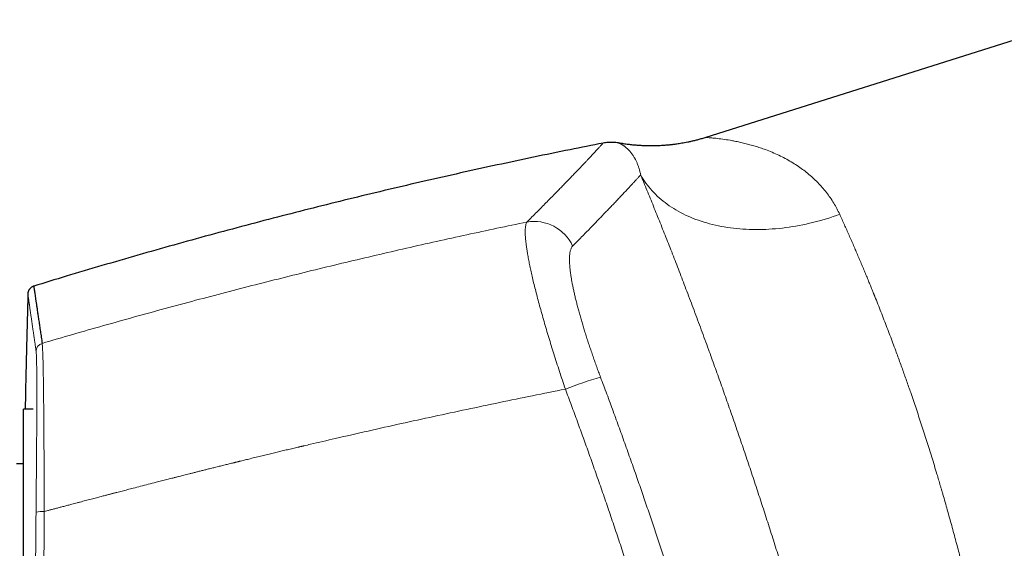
# Model space of a CAD drawing. Header units: millimetres. Extents: x 8 to 1269, y 12 to 684.
# Tile 48 of 50: x 911 to 981, y 637 to 675. Entities that reach past the tile are written whole.
import ezdxf

# ---------------------------------------------------------------- set-up
doc = ezdxf.new("R2010")
doc.units = ezdxf.units.MM

msp = doc.modelspace()

# ---------------------------------------------------------------- linework, layer by layer
at = {"color": 7, "linetype": 'Continuous', "lineweight": 30}
for p, q in [((986.343, 675.279), (959.621, 666.854)), ((911.51, 647.415), (910.827, 647.415)), ((911.51, 647.415), (910.827, 647.415)), ((910.827, 624.984), (910.827, 647.415)), ((910.827, 643.515), (910.327, 643.515))]:
    msp.add_line(p, q, dxfattribs=at)
at = {"color": 252, "linetype": 'Continuous', "lineweight": 0, "flags": 128}
msp.add_lwpolyline([(954.967, 664.175), (955.054, 664.026), (955.145, 663.879), (955.241, 663.735), (955.341, 663.593), (955.445, 663.453), (955.553, 663.316), (955.666, 663.181), (955.783, 663.049), (955.904, 662.919), (956.029, 662.792), (956.158, 662.668), (956.291, 662.546), (956.428, 662.427), (956.569, 662.311), (956.713, 662.197), (956.862, 662.087), (957.014, 661.979), (957.169, 661.875), (957.329, 661.773), (957.492, 661.675), (957.658, 661.579), (957.828, 661.487), (958.001, 661.398), (958.177, 661.312), (958.357, 661.229), (958.539, 661.149), (958.725, 661.073), (958.914, 661), (959.106, 660.931), (959.3, 660.865), (959.498, 660.802), (959.698, 660.742), (959.9, 660.686), (960.106, 660.634), (960.313, 660.585), (960.524, 660.539), (960.736, 660.497), (960.951, 660.459), (961.168, 660.424), (961.386, 660.393), (961.607, 660.365), (961.83, 660.341), (962.055, 660.32), (962.281, 660.303), (962.509, 660.29), (962.739, 660.28), (962.97, 660.273), (963.203, 660.271), (963.436, 660.272), (963.671, 660.277), (963.908, 660.285), (964.145, 660.297), (964.383, 660.312), (964.622, 660.331), (964.862, 660.354), (965.102, 660.38), (965.343, 660.41), (965.585, 660.443), (965.827, 660.48), (966.069, 660.521), (966.311, 660.565), (966.554, 660.612), (966.797, 660.663), (967.039, 660.718), (967.282, 660.775), (967.524, 660.837), (967.766, 660.902), (968.007, 660.97), (968.248, 661.041), (968.488, 661.116), (968.728, 661.194), (968.967, 661.275), (969.205, 661.36)], dxfattribs=at)
at = {"color": 252, "linetype": 'Continuous', "lineweight": 0}
for centre, radius, start, end in [((947.35, 657.822), 3.03, 24.67438, 99.81236), ((912.327, 651.557), 0.599, 106.1697, 178.4601), ((959.433, 623.913), 26.822, 105.87428, 111.54857), ((912.157, 638.597), 1.52, 84.17358, 106.57842)]:
    msp.add_arc(centre, radius, start, end, dxfattribs=at)
at = {"color": 7, "linetype": 'Continuous', "lineweight": 30}
for points, knots in [([(952.282, 666.452), (951.493, 666.296), (949.832, 665.968), (947.303, 665.446), (944.696, 664.892), (942.092, 664.32), (939.508, 663.734), (936.943, 663.135), (934.397, 662.522), (931.856, 661.893), (929.301, 661.243), (926.734, 660.572), (924.153, 659.878), (921.577, 659.168), (919.005, 658.44), (916.438, 657.694), (913.956, 656.957), (912.332, 656.459), (911.56, 656.223)], [0, 0, 0, 0, 0.057454, 0.120922, 0.184386, 0.247847, 0.311306, 0.373631, 0.435957, 0.498284, 0.560614, 0.624219, 0.68783, 0.751447, 0.81507, 0.878703, 0.942344, 1, 1, 1, 1]), ([(953.395, 666.46), (953.393, 666.461), (953.325, 666.475), (953.185, 666.492), (952.991, 666.508), (952.806, 666.51), (952.634, 666.502), (952.458, 666.484), (952.34, 666.463), (952.281, 666.452)], [0, 0, 0, 0, 0.004161, 0.185558, 0.376851, 0.526269, 0.680273, 0.838364, 1, 1, 1, 1]), ([(959.621, 666.854), (959.527, 666.825), (959.343, 666.768), (959.071, 666.693), (958.813, 666.627), (958.567, 666.569), (958.335, 666.519), (958.116, 666.476), (957.912, 666.439), (957.728, 666.409), (957.563, 666.384), (957.417, 666.364), (957.283, 666.347), (957.161, 666.333), (957.049, 666.321), (956.941, 666.31), (956.823, 666.3), (956.687, 666.289), (956.531, 666.278), (956.36, 666.268), (956.174, 666.26), (955.972, 666.254), (955.755, 666.252), (955.522, 666.253), (955.27, 666.259), (954.999, 666.271), (954.707, 666.29), (954.4, 666.317), (954.078, 666.354), (953.74, 666.401), (953.511, 666.44), (953.394, 666.461)], [0, 0, 0, 0, 0.047001, 0.0917124, 0.1341076, 0.1741639, 0.211862, 0.2471859, 0.2801221, 0.3106599, 0.3360306, 0.3594552, 0.3809299, 0.4004514, 0.4180175, 0.4343119, 0.4522479, 0.4745412, 0.4992778, 0.5264562, 0.5560735, 0.5881257, 0.6226069, 0.6595091, 0.6988219, 0.7425778, 0.7889458, 0.8379028, 0.8894207, 0.9434661, 1, 1, 1, 1]), ([(911.142, 655.672), (911.11, 654.455), (911.042, 651.913), (910.98, 649.16), (910.953, 647.624), (910.949, 647.415)], [0, 0, 0, 0, 0.441941, 0.923956, 1, 1, 1, 1]), ([(911.559, 656.227), (911.535, 656.218), (911.49, 656.199), (911.429, 656.164), (911.379, 656.128), (911.339, 656.094), (911.308, 656.064), (911.281, 656.034), (911.253, 656), (911.223, 655.955), (911.195, 655.905), (911.171, 655.851), (911.153, 655.795), (911.14, 655.734), (911.137, 655.692), (911.135, 655.67)], [0, 0, 0, 0, 0.104292, 0.198853, 0.281874, 0.352164, 0.409054, 0.456089, 0.514592, 0.587541, 0.674168, 0.747361, 0.826735, 0.91132, 1, 1, 1, 1]), ([(911.56, 656.225), (911.559, 656.226), (911.559, 656.229), (911.561, 656.212), (911.567, 656.172), (911.577, 656.106), (911.59, 656.014), (911.607, 655.897), (911.628, 655.756), (911.653, 655.59), (911.68, 655.401), (911.711, 655.189), (911.746, 654.953), (911.784, 654.692), (911.827, 654.403), (911.873, 654.088), (911.923, 653.748), (911.977, 653.382), (912.034, 652.992), (912.095, 652.578), (912.139, 652.28), (912.16, 652.132)], [0, 0, 0, 0, 0.011576, 0.065785, 0.119994, 0.175189, 0.230384, 0.285579, 0.340774, 0.395968, 0.450177, 0.504386, 0.558595, 0.612803, 0.668118, 0.723432, 0.778746, 0.83406, 0.889374, 0.944687, 1, 1, 1, 1])]:
    msp.add_open_spline(points, degree=3, knots=knots, dxfattribs=at)
at = {"color": 252, "linetype": 'Continuous', "lineweight": 0}
for points, knots in [([(946.833, 660.808), (946.954, 660.929), (947.196, 661.172), (947.542, 661.52), (947.876, 661.857), (948.197, 662.182), (948.505, 662.495), (948.794, 662.789), (949.066, 663.067), (949.322, 663.33), (949.568, 663.582), (949.802, 663.825), (950.026, 664.057), (950.239, 664.278), (950.441, 664.488), (950.632, 664.688), (950.813, 664.877), (950.981, 665.055), (951.139, 665.221), (951.285, 665.376), (951.421, 665.52), (951.547, 665.656), (951.664, 665.781), (951.772, 665.897), (951.869, 666.002), (951.956, 666.096), (952.032, 666.178), (952.098, 666.25), (952.154, 666.31), (952.199, 666.36), (952.235, 666.4), (952.262, 666.429), (952.278, 666.447), (952.284, 666.454), (952.282, 666.452), (952.282, 666.452)], [0, 0, 0, 0, 0.032996, 0.065942, 0.098835, 0.131671, 0.16445, 0.197169, 0.227962, 0.258773, 0.289751, 0.320712, 0.351654, 0.382578, 0.413482, 0.444365, 0.475228, 0.506068, 0.536351, 0.566641, 0.596941, 0.627248, 0.658115, 0.688991, 0.719875, 0.750767, 0.781667, 0.812023, 0.842387, 0.872758, 0.903135, 0.93414, 0.96515, 0.996166, 1, 1, 1, 1]), ([(954.968, 664.175), (954.96, 664.213), (954.945, 664.291), (954.918, 664.403), (954.889, 664.514), (954.858, 664.623), (954.823, 664.731), (954.787, 664.836), (954.747, 664.939), (954.706, 665.04), (954.662, 665.137), (954.619, 665.227), (954.587, 665.289), (954.567, 665.326), (954.559, 665.342), (954.551, 665.356), (954.526, 665.401), (954.484, 665.472), (954.421, 665.572), (954.354, 665.67), (954.282, 665.765), (954.21, 665.853), (954.142, 665.929), (954.079, 665.995), (954.021, 666.051), (953.964, 666.103), (953.907, 666.151), (953.853, 666.194), (953.801, 666.233), (953.751, 666.268), (953.704, 666.299), (953.671, 666.32), (953.649, 666.333), (953.638, 666.34), (953.627, 666.346), (953.616, 666.352), (953.606, 666.358), (953.596, 666.364), (953.585, 666.37), (953.566, 666.38), (953.541, 666.394), (953.507, 666.41), (953.475, 666.426), (953.446, 666.439), (953.423, 666.449), (953.407, 666.456), (953.397, 666.459), (953.394, 666.461), (953.395, 666.46), (953.395, 666.46)], [0, 0, 0, 0, 0.019003, 0.038575, 0.058713, 0.07942, 0.100693, 0.122535, 0.144943, 0.167919, 0.191119, 0.21487, 0.236227, 0.240472, 0.244733, 0.249012, 0.252738, 0.281839, 0.311295, 0.345201, 0.379566, 0.414392, 0.449677, 0.477724, 0.506189, 0.53499, 0.563354, 0.591785, 0.619764, 0.647291, 0.674367, 0.700992, 0.708236, 0.715445, 0.722621, 0.729762, 0.73687, 0.743943, 0.751143, 0.759241, 0.784484, 0.809406, 0.842613, 0.875239, 0.907285, 0.938755, 0.969652, 0.999977, 1, 1, 1, 1]), ([(969.205, 661.36), (969.069, 661.632), (968.788, 662.193), (968.252, 662.95), (967.623, 663.665), (967.036, 664.196), (966.534, 664.584), (966.145, 664.856), (965.735, 665.115), (965.303, 665.36), (964.851, 665.589), (964.379, 665.801), (963.93, 665.974), (963.516, 666.117), (963.147, 666.236), (962.784, 666.342), (962.415, 666.439), (962.047, 666.524), (961.694, 666.597), (961.287, 666.671), (960.811, 666.742), (960.329, 666.801), (959.98, 666.834), (959.762, 666.848), (959.654, 666.853), (959.609, 666.854), (959.621, 666.854), (959.621, 666.854)], [0, 0, 0, 0, 0.056036, 0.115331, 0.17821, 0.24495, 0.277222, 0.310765, 0.345594, 0.381724, 0.419165, 0.45793, 0.498029, 0.528829, 0.559595, 0.590325, 0.621021, 0.655109, 0.687573, 0.717527, 0.770858, 0.831282, 0.887238, 0.926874, 0.964335, 0.999842, 1, 1, 1, 1]), ([(950.103, 659.087), (950.213, 659.199), (950.432, 659.422), (950.748, 659.744), (951.055, 660.058), (951.35, 660.362), (951.636, 660.656), (951.911, 660.94), (952.184, 661.224), (952.455, 661.506), (952.722, 661.785), (952.977, 662.051), (953.22, 662.306), (953.45, 662.549), (953.668, 662.78), (953.874, 662.998), (954.067, 663.205), (954.249, 663.399), (954.418, 663.58), (954.574, 663.748), (954.717, 663.903), (954.85, 664.046), (954.928, 664.132), (954.968, 664.175)], [0, 0, 0, 0, 0.0447702, 0.089545, 0.1343243, 0.1791076, 0.2238949, 0.2686859, 0.3134802, 0.3627575, 0.4120382, 0.4613218, 0.5106081, 0.5598965, 0.6091867, 0.6584783, 0.7077708, 0.7570638, 0.8063568, 0.8547692, 0.9031809, 0.9515913, 1, 1, 1, 1]), ([(968.059, 625.906), (967.998, 626.126), (967.877, 626.565), (967.691, 627.23), (967.502, 627.9), (967.311, 628.575), (967.116, 629.254), (966.919, 629.938), (966.719, 630.627), (966.513, 631.331), (966.3, 632.051), (966.081, 632.787), (965.859, 633.528), (965.634, 634.274), (965.405, 635.025), (965.184, 635.743), (964.972, 636.426), (964.77, 637.074), (964.567, 637.722), (964.361, 638.371), (964.155, 639.017), (963.949, 639.66), (963.742, 640.3), (963.534, 640.94), (963.324, 641.582), (963.111, 642.227), (962.896, 642.876), (962.68, 643.524), (962.462, 644.171), (962.243, 644.817), (962.023, 645.463), (961.803, 646.104), (961.582, 646.742), (961.362, 647.375), (961.141, 648.007), (960.92, 648.636), (960.699, 649.26), (960.478, 649.877), (960.258, 650.49), (960.039, 651.097), (959.807, 651.736), (959.561, 652.407), (959.302, 653.109), (959.044, 653.806), (958.786, 654.497), (958.528, 655.182), (958.274, 655.849), (958.027, 656.499), (957.784, 657.129), (957.543, 657.752), (957.304, 658.366), (957.067, 658.973), (956.831, 659.571), (956.596, 660.162), (956.36, 660.755), (956.123, 661.346), (955.885, 661.935), (955.65, 662.513), (955.419, 663.079), (955.19, 663.634), (955.041, 663.994), (954.967, 664.175)], [0, 0, 0, 0, 0.01759, 0.03513, 0.052627, 0.07009, 0.087525, 0.104942, 0.122347, 0.139749, 0.157985, 0.176235, 0.194508, 0.212814, 0.231161, 0.249559, 0.265241, 0.280911, 0.296572, 0.312232, 0.327895, 0.343288, 0.358696, 0.374124, 0.389471, 0.405122, 0.420773, 0.436429, 0.452097, 0.467782, 0.48349, 0.499227, 0.514795, 0.530377, 0.545979, 0.561606, 0.577266, 0.592682, 0.608142, 0.62365, 0.638989, 0.657248, 0.675523, 0.693823, 0.712157, 0.730535, 0.748967, 0.766495, 0.784011, 0.801524, 0.819042, 0.836573, 0.854125, 0.871708, 0.889361, 0.907831, 0.926277, 0.944706, 0.96313, 0.981558, 1, 1, 1, 1]), ([(969.205, 661.36), (969.261, 661.237), (969.371, 660.993), (969.538, 660.621), (969.705, 660.248), (969.87, 659.874), (970.033, 659.502), (970.194, 659.132), (970.352, 658.765), (970.509, 658.398), (970.664, 658.033), (970.817, 657.67), (970.968, 657.308), (971.118, 656.948), (971.259, 656.605), (971.393, 656.279), (971.514, 655.982), (971.597, 655.776), (971.643, 655.662), (971.657, 655.627), (971.671, 655.592), (971.686, 655.557), (971.7, 655.522), (971.783, 655.315), (971.934, 654.936), (972.153, 654.38), (972.37, 653.824), (972.584, 653.268), (972.795, 652.713), (973.004, 652.159), (973.195, 651.645), (973.369, 651.172), (973.527, 650.741), (973.682, 650.311), (973.835, 649.883), (973.985, 649.456), (974.134, 649.033), (974.296, 648.565), (974.472, 648.052), (974.662, 647.489), (974.851, 646.922), (975.039, 646.349), (975.226, 645.772), (975.412, 645.19), (975.598, 644.599), (975.785, 643.999), (975.972, 643.391), (976.135, 642.849), (976.277, 642.375), (976.368, 642.069), (976.428, 641.862), (976.459, 641.756), (976.491, 641.649), (976.522, 641.542), (976.553, 641.436), (976.627, 641.18), (976.744, 640.775), (976.901, 640.22), (977.058, 639.661), (977.213, 639.1), (977.367, 638.536), (977.519, 637.97), (977.665, 637.418), (977.805, 636.881), (977.939, 636.358), (978.072, 635.836), (978.202, 635.313), (978.331, 634.79), (978.414, 634.445), (978.456, 634.272)], [0, 0, 0, 0, 0.017742, 0.035216, 0.052421, 0.069359, 0.086029, 0.10214, 0.117994, 0.133589, 0.148925, 0.164004, 0.178825, 0.193388, 0.207693, 0.220068, 0.232243, 0.242793, 0.244163, 0.24553, 0.246895, 0.248257, 0.249617, 0.250973, 0.272278, 0.293352, 0.314195, 0.334809, 0.355193, 0.375347, 0.395272, 0.410767, 0.426121, 0.441334, 0.456406, 0.471338, 0.486129, 0.50078, 0.520054, 0.539439, 0.558936, 0.578546, 0.598268, 0.618103, 0.638051, 0.65865, 0.679369, 0.700208, 0.714028, 0.727902, 0.731544, 0.73519, 0.738839, 0.742493, 0.746149, 0.74981, 0.768734, 0.787847, 0.807149, 0.82664, 0.846321, 0.866192, 0.886254, 0.90481, 0.923527, 0.942404, 0.961442, 0.980641, 1, 1, 1, 1]), ([(912.16, 652.132), (912.894, 652.347), (914.359, 652.776), (916.558, 653.405), (918.754, 654.02), (920.946, 654.623), (923.121, 655.208), (925.281, 655.777), (927.423, 656.33), (929.562, 656.87), (931.712, 657.402), (933.872, 657.924), (936.042, 658.437), (938.209, 658.937), (940.371, 659.424), (942.529, 659.898), (944.682, 660.361), (946.117, 660.659), (946.833, 660.808)], [0, 0, 0, 0, 0.064074, 0.127964, 0.191672, 0.255197, 0.31854, 0.380576, 0.442437, 0.504123, 0.565636, 0.628226, 0.690636, 0.752866, 0.814917, 0.87679, 0.938484, 1, 1, 1, 1]), ([(949.582, 648.86), (949.51, 649.073), (949.367, 649.498), (949.159, 650.131), (948.957, 650.756), (948.761, 651.371), (948.574, 651.972), (948.395, 652.558), (948.222, 653.136), (948.055, 653.707), (947.894, 654.271), (947.742, 654.821), (947.599, 655.352), (947.465, 655.865), (947.342, 656.356), (947.231, 656.82), (947.131, 657.258), (947.042, 657.674), (946.962, 658.072), (946.905, 658.381), (946.866, 658.611), (946.84, 658.77), (946.816, 658.924), (946.795, 659.073), (946.775, 659.218), (946.759, 659.357), (946.739, 659.539), (946.721, 659.756), (946.709, 659.996), (946.709, 660.214), (946.72, 660.407), (946.744, 660.573), (946.78, 660.711), (946.815, 660.775), (946.833, 660.808)], [0, 0, 0, 0, 0.036613, 0.073044, 0.109226, 0.145094, 0.180582, 0.21563, 0.250178, 0.286027, 0.321876, 0.357681, 0.3934, 0.428989, 0.464405, 0.499609, 0.53341, 0.56766, 0.602322, 0.637355, 0.653195, 0.669097, 0.685057, 0.701071, 0.717135, 0.733244, 0.749394, 0.782853, 0.817212, 0.852405, 0.888359, 0.924998, 0.96224, 1, 1, 1, 1]), ([(950.103, 659.087), (950.086, 659.067), (950.05, 659.027), (950.006, 658.949), (949.967, 658.856), (949.936, 658.749), (949.911, 658.628), (949.893, 658.495), (949.881, 658.35), (949.876, 658.192), (949.877, 658.019), (949.884, 657.833), (949.898, 657.633), (949.919, 657.42), (949.946, 657.196), (949.98, 656.96), (950.02, 656.713), (950.066, 656.458), (950.118, 656.192), (950.176, 655.915), (950.241, 655.626), (950.312, 655.326), (950.39, 655.015), (950.473, 654.696), (950.561, 654.371), (950.653, 654.041), (950.75, 653.708), (950.851, 653.367), (950.958, 653.019), (951.07, 652.664), (951.186, 652.302), (951.307, 651.937), (951.431, 651.567), (951.559, 651.196), (951.69, 650.825), (951.823, 650.454), (951.958, 650.083), (952.051, 649.836), (952.097, 649.712)], [0, 0, 0, 0, 0.0280905, 0.0561678, 0.0842764, 0.112461, 0.1406227, 0.1681377, 0.1956179, 0.223105, 0.250641, 0.2787214, 0.3066904, 0.3345939, 0.3624778, 0.3905439, 0.418131, 0.4456006, 0.4729999, 0.5003765, 0.5282723, 0.5561678, 0.584113, 0.6121575, 0.6401615, 0.6675161, 0.6948723, 0.7222745, 0.7497664, 0.7777574, 0.8056875, 0.833602, 0.861546, 0.8896662, 0.9173104, 0.944885, 0.9724337, 1, 1, 1, 1]), ([(911.135, 655.672), (911.135, 655.672), (911.135, 655.672), (911.135, 655.671), (911.135, 655.671), (911.135, 655.67), (911.136, 655.669), (911.136, 655.667), (911.136, 655.665), (911.137, 655.662), (911.137, 655.658), (911.138, 655.654), (911.138, 655.649), (911.139, 655.643), (911.14, 655.635), (911.142, 655.626), (911.143, 655.616), (911.145, 655.603), (911.147, 655.59), (911.149, 655.574), (911.152, 655.556), (911.155, 655.537), (911.158, 655.516), (911.161, 655.492), (911.165, 655.466), (911.169, 655.437), (911.173, 655.407), (911.178, 655.374), (911.183, 655.339), (911.189, 655.3), (911.195, 655.259), (911.201, 655.215), (911.208, 655.167), (911.215, 655.116), (911.223, 655.061), (911.232, 655.001), (911.241, 654.936), (911.252, 654.864), (911.263, 654.787), (911.271, 654.731), (911.276, 654.699), (911.277, 654.689), (911.279, 654.678), (911.28, 654.668), (911.282, 654.657), (911.288, 654.616), (911.298, 654.543), (911.314, 654.434), (911.33, 654.323), (911.346, 654.211), (911.363, 654.097), (911.38, 653.982), (911.396, 653.867), (911.413, 653.751), (911.43, 653.634), (911.447, 653.516), (911.464, 653.397), (911.481, 653.279), (911.498, 653.161), (911.515, 653.044), (911.532, 652.928), (911.549, 652.813), (911.565, 652.7), (911.581, 652.588), (911.597, 652.479), (911.613, 652.372), (911.628, 652.267), (911.643, 652.164), (911.657, 652.067), (911.67, 651.976), (911.683, 651.89), (911.695, 651.807), (911.706, 651.726), (911.718, 651.649), (911.725, 651.598), (911.729, 651.573)], [0, 0, 0, 0, 0.004049, 0.009232, 0.014864, 0.020942, 0.027468, 0.034442, 0.041427, 0.04881, 0.05659, 0.064769, 0.073345, 0.083386, 0.093923, 0.104956, 0.116484, 0.128507, 0.141026, 0.15404, 0.16755, 0.180848, 0.194593, 0.208785, 0.223425, 0.238513, 0.254048, 0.269105, 0.28456, 0.300413, 0.316663, 0.333312, 0.350358, 0.367801, 0.385643, 0.403882, 0.42252, 0.44348, 0.464922, 0.484188, 0.486739, 0.489296, 0.491859, 0.494429, 0.497005, 0.499588, 0.524781, 0.54942, 0.573505, 0.597034, 0.620009, 0.642034, 0.663524, 0.68448, 0.7049, 0.725185, 0.744914, 0.764085, 0.7827, 0.800757, 0.818258, 0.835201, 0.851588, 0.867417, 0.88269, 0.897405, 0.911564, 0.925166, 0.93821, 0.949679, 0.960679, 0.971211, 0.981275, 0.990872, 1, 1, 1, 1]), ([(912.16, 652.132), (912.163, 652.11), (912.169, 652.068), (912.178, 651.971), (912.186, 651.851), (912.194, 651.705), (912.201, 651.534), (912.209, 651.34), (912.216, 651.123), (912.222, 650.882), (912.229, 650.62), (912.235, 650.335), (912.241, 650.03), (912.246, 649.703), (912.252, 649.357), (912.257, 648.991), (912.261, 648.606), (912.266, 648.202), (912.27, 647.782), (912.274, 647.346), (912.278, 646.896), (912.281, 646.433), (912.285, 645.957), (912.288, 645.47), (912.291, 644.971), (912.294, 644.438), (912.297, 643.869), (912.3, 643.264), (912.302, 642.649), (912.305, 642.024), (912.307, 641.392), (912.309, 640.754), (912.31, 640.324), (912.311, 640.109)], [0, 0, 0, 0, 0.0315372, 0.0629809, 0.0943504, 0.1256624, 0.1569316, 0.1881706, 0.2193906, 0.2506012, 0.2818109, 0.3130274, 0.3442575, 0.3755079, 0.4067849, 0.4380954, 0.4694462, 0.5008451, 0.5322267, 0.5635311, 0.5947736, 0.625968, 0.6571264, 0.6882598, 0.7193777, 0.750489, 0.7860459, 0.8216154, 0.8572074, 0.8928318, 0.9284984, 0.9642175, 1, 1, 1, 1]), ([(911.729, 651.573), (911.731, 651.558), (911.734, 651.529), (911.74, 651.467), (911.745, 651.392), (911.749, 651.303), (911.754, 651.201), (911.758, 651.079), (911.762, 650.935), (911.766, 650.765), (911.769, 650.578), (911.772, 650.373), (911.774, 650.15), (911.777, 649.909), (911.778, 649.651), (911.78, 649.377), (911.78, 649.165), (911.78, 649.027), (911.781, 648.978), (911.781, 648.939), (911.781, 648.907), (911.781, 648.874), (911.781, 648.821), (911.781, 648.748), (911.781, 648.645), (911.781, 648.524), (911.781, 648.384), (911.781, 648.232), (911.78, 648.068), (911.78, 647.892), (911.78, 647.701), (911.779, 647.496), (911.778, 647.277), (911.777, 647.044), (911.776, 646.796), (911.775, 646.533), (911.774, 646.278), (911.773, 646.035), (911.771, 645.805), (911.77, 645.539), (911.768, 645.333), (911.767, 645.192), (911.767, 645.147), (911.767, 645.101), (911.766, 645.056), (911.766, 645.014), (911.765, 644.865), (911.763, 644.605), (911.76, 644.206), (911.757, 643.781), (911.753, 643.329), (911.749, 642.871), (911.745, 642.407), (911.741, 641.941), (911.737, 641.472), (911.732, 641.003), (911.728, 640.53), (911.725, 640.212), (911.723, 640.053)], [0, 0, 0, 0, 0.02351, 0.046965, 0.070376, 0.093749, 0.117091, 0.14041, 0.167869, 0.195311, 0.222744, 0.250174, 0.278106, 0.306047, 0.334002, 0.361977, 0.389975, 0.395728, 0.400702, 0.40354, 0.406493, 0.409562, 0.412745, 0.420707, 0.42931, 0.44039, 0.452383, 0.465291, 0.478715, 0.493009, 0.508169, 0.524172, 0.541011, 0.558364, 0.576523, 0.59549, 0.615263, 0.630555, 0.646298, 0.662494, 0.684566, 0.687515, 0.690478, 0.693454, 0.696444, 0.699448, 0.701632, 0.725772, 0.749913, 0.777847, 0.80579, 0.833747, 0.861721, 0.889717, 0.917239, 0.944791, 0.972376, 1, 1, 1, 1]), ([(952.097, 649.712), (952.249, 649.307), (952.552, 648.497), (953.001, 647.28), (953.445, 646.061), (953.885, 644.841), (954.319, 643.619), (954.739, 642.419), (955.147, 641.241), (955.542, 640.086), (955.933, 638.93), (956.319, 637.773), (956.572, 637.001), (956.699, 636.615)], [0, 0, 0, 0, 0.093392, 0.186744, 0.280065, 0.373366, 0.466656, 0.559944, 0.647908, 0.735888, 0.823892, 0.911926, 1, 1, 1, 1]), ([(912.311, 640.109), (912.376, 640.126), (912.512, 640.162), (912.723, 640.218), (912.949, 640.277), (913.189, 640.341), (913.444, 640.408), (913.713, 640.479), (913.997, 640.554), (914.251, 640.621), (914.475, 640.68), (914.67, 640.731), (914.872, 640.784), (915.074, 640.837), (915.268, 640.888), (915.464, 640.94), (915.66, 640.991), (915.855, 641.042), (916.038, 641.09), (916.21, 641.135), (916.37, 641.177), (916.519, 641.216), (916.656, 641.251), (916.78, 641.284), (916.879, 641.31), (916.965, 641.332), (917.044, 641.353), (917.132, 641.376), (917.221, 641.399), (917.311, 641.422), (917.401, 641.445), (917.589, 641.494), (917.879, 641.57), (918.273, 641.672), (918.716, 641.787), (919.21, 641.914), (919.757, 642.055), (920.254, 642.183), (920.698, 642.296), (921.07, 642.391), (921.367, 642.467), (921.539, 642.511), (921.597, 642.526), (921.609, 642.529), (921.65, 642.539), (921.727, 642.559), (921.843, 642.588), (921.978, 642.622), (922.132, 642.662), (922.303, 642.705), (922.492, 642.753), (922.698, 642.805), (922.922, 642.861), (923.158, 642.921), (923.404, 642.983), (923.66, 643.047), (923.931, 643.115), (924.218, 643.187), (924.52, 643.262), (924.838, 643.341), (925.155, 643.42), (925.47, 643.498), (925.698, 643.554), (925.85, 643.592), (925.922, 643.609), (925.994, 643.627), (926.068, 643.645), (926.142, 643.663), (926.211, 643.68), (926.367, 643.719), (926.608, 643.778), (926.972, 643.867), (927.365, 643.963), (927.783, 644.064), (928.188, 644.162), (928.58, 644.257), (928.958, 644.348), (929.337, 644.439), (929.715, 644.529), (930.091, 644.618), (930.356, 644.681), (930.514, 644.718), (930.571, 644.732), (930.628, 644.745), (930.684, 644.758), (930.74, 644.771), (930.796, 644.784), (930.852, 644.798), (931.036, 644.841), (931.796, 645.019), (933.318, 645.373), (935.477, 645.866), (937.826, 646.392), (940.176, 646.907), (942.527, 647.411), (944.878, 647.905), (947.229, 648.389), (948.798, 648.703), (949.582, 648.86)], [0, 0, 0, 0, 0.005298, 0.010989, 0.017073, 0.023549, 0.030419, 0.037682, 0.045337, 0.053386, 0.05829, 0.063449, 0.069149, 0.074613, 0.079844, 0.084839, 0.090425, 0.095685, 0.10062, 0.105228, 0.109585, 0.113604, 0.117286, 0.12063, 0.123636, 0.125269, 0.127632, 0.130011, 0.132405, 0.134816, 0.137243, 0.139686, 0.150035, 0.160662, 0.171565, 0.185843, 0.20057, 0.215745, 0.226007, 0.236464, 0.245827, 0.249995, 0.250296, 0.250533, 0.250969, 0.253597, 0.25673, 0.260368, 0.26451, 0.269156, 0.274211, 0.279753, 0.285781, 0.292296, 0.29876, 0.305641, 0.312939, 0.320653, 0.328785, 0.337334, 0.346299, 0.354366, 0.362742, 0.364665, 0.366604, 0.368558, 0.370528, 0.372514, 0.374515, 0.376105, 0.385104, 0.393907, 0.405503, 0.416739, 0.427616, 0.438133, 0.448291, 0.458089, 0.468636, 0.478732, 0.488377, 0.489925, 0.491461, 0.492985, 0.494496, 0.495995, 0.497482, 0.498956, 0.500538, 0.512306, 0.560058, 0.622963, 0.685847, 0.748713, 0.81156, 0.87439, 0.937203, 1, 1, 1, 1]), ([(954.236, 635.556), (954.1, 635.972), (953.828, 636.803), (953.413, 638.049), (952.994, 639.295), (952.569, 640.539), (952.139, 641.783), (951.712, 643.001), (951.288, 644.195), (950.869, 645.363), (950.445, 646.531), (950.016, 647.697), (949.727, 648.472), (949.582, 648.86)], [0, 0, 0, 0, 0.093417, 0.186789, 0.280124, 0.373433, 0.466725, 0.56001, 0.647968, 0.735938, 0.823927, 0.911945, 1, 1, 1, 1]), ([(911.723, 640.053), (911.719, 639.611), (911.71, 638.726), (911.7, 637.398), (911.69, 636.07), (911.682, 634.743), (911.675, 633.422), (911.67, 632.11), (911.667, 630.806), (911.664, 629.502), (911.663, 628.189), (911.664, 626.867), (911.666, 625.537), (911.669, 624.206), (911.674, 622.876), (911.68, 621.546), (911.688, 620.215), (911.694, 619.33), (911.697, 618.887)], [0, 0, 0, 0, 0.06291, 0.125744, 0.188513, 0.251227, 0.313898, 0.375418, 0.436917, 0.498405, 0.559893, 0.622645, 0.685419, 0.748225, 0.811075, 0.87398, 0.936951, 1, 1, 1, 1]), ([(912.311, 640.109), (912.308, 639.664), (912.302, 638.775), (912.294, 637.439), (912.288, 636.104), (912.283, 634.769), (912.28, 633.442), (912.278, 632.122), (912.278, 630.811), (912.279, 629.5), (912.281, 628.18), (912.284, 626.851), (912.289, 625.513), (912.295, 624.175), (912.303, 622.837), (912.312, 621.5), (912.322, 620.162), (912.33, 619.272), (912.334, 618.826)], [0, 0, 0, 0, 0.062906, 0.125738, 0.188505, 0.251217, 0.313887, 0.375406, 0.436904, 0.498392, 0.55988, 0.622633, 0.685408, 0.748216, 0.811067, 0.873975, 0.936949, 1, 1, 1, 1])]:
    msp.add_open_spline(points, degree=3, knots=knots, dxfattribs=at)

doc.saveas('drawing.dxf')
